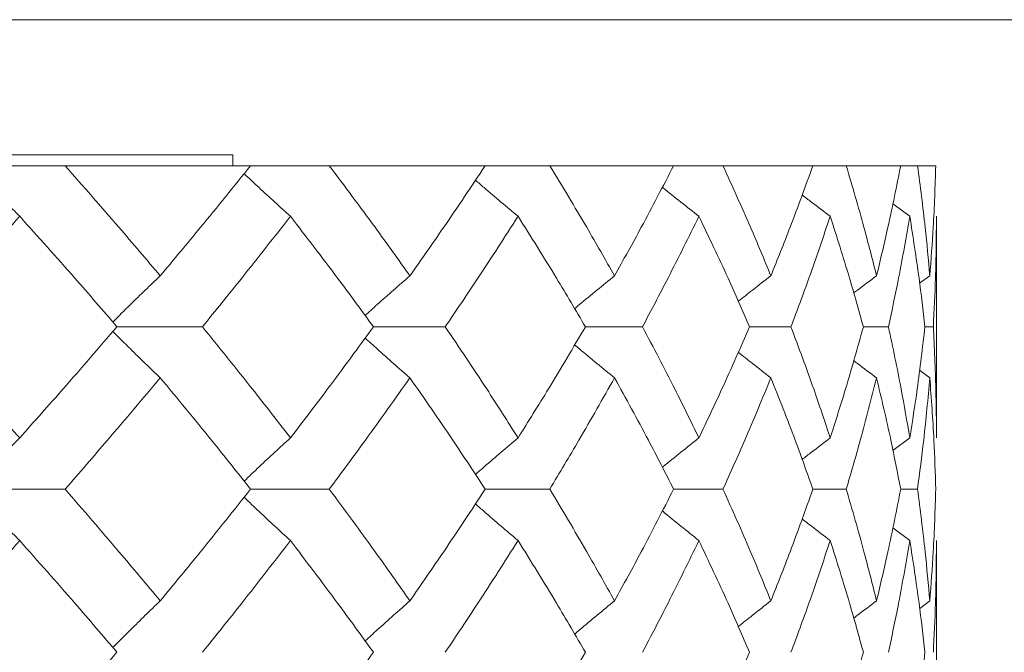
# Model space of a CAD drawing. Header units: inches. Extents: x 1.8 to 28.9, y 1.9 to 20.6.
# Tile 15 of 53: x 6.776 to 6.994, y 9.66 to 9.8. Entities that reach past the tile are written whole.
import ezdxf

# ---------------------------------------------------------------- set-up
doc = ezdxf.new("R2010")
doc.units = ezdxf.units.IN
doc.header["$MEASUREMENT"] = 0

msp = doc.modelspace()

# ---------------------------------------------------------------- linework, layer by layer
at = {"color": 7, "linetype": 'Continuous', "lineweight": 15}
for p, q in [((7.15074, 9.8003), (6.61671, 9.8003)), ((6.82305, 9.7703), (6.65785, 9.7703)), ((6.82305, 9.76789), (6.82305, 9.7703)), ((6.78584, 9.76789), (6.7655, 9.76789)), ((6.82696, 9.76789), (6.78584, 9.76789)), ((6.84442, 9.76789), (6.82696, 9.76789)), ((6.879, 9.76789), (6.84442, 9.76789)), ((6.89331, 9.76789), (6.879, 9.76789)), ((6.92078, 9.76789), (6.89331, 9.76789)), ((6.93171, 9.76789), (6.92078, 9.76789)), ((6.95165, 9.76789), (6.93171, 9.76789)), ((6.95904, 9.76789), (6.95165, 9.76789)), ((6.97113, 9.76789), (6.95904, 9.76789)), ((6.97485, 9.76789), (6.97113, 9.76789)), ((6.9789, 9.76789), (6.97485, 9.76789)), ((6.97314, 9.75667), (6.96938, 9.75945)), ((6.97905, 9.7075), (6.97905, 9.75667)), ((6.97757, 9.74346), (6.97532, 9.7418)), ((6.79735, 9.73215), (6.81629, 9.73215)), ((6.85421, 9.73215), (6.87013, 9.73215)), ((6.90121, 9.73215), (6.91386, 9.73215)), ((6.93761, 9.73215), (6.94679, 9.73215)), ((6.96284, 9.73215), (6.9684, 9.73215)), ((6.97649, 9.73215), (6.97836, 9.73215)), ((6.97757, 9.72082), (6.9753, 9.72251)), ((6.97314, 9.7075), (6.9694, 9.7047)), ((6.76484, 9.69612), (6.78584, 9.69612)), ((6.82696, 9.69612), (6.84442, 9.69612)), ((6.879, 9.69612), (6.89331, 9.69612)), ((6.92078, 9.69612), (6.93171, 9.69612)), ((6.95165, 9.69612), (6.95904, 9.69612)), ((6.97113, 9.69612), (6.97485, 9.69612)), ((6.97314, 9.68472), (6.96938, 9.68754)), ((6.97905, 9.63511), (6.97905, 9.68472)), ((6.97757, 9.67134), (6.97533, 9.66966))]:
    msp.add_line(p, q, dxfattribs=at)
for points, knots in [([(6.77578, 9.75667), (6.77473, 9.75772), (6.77263, 9.75983), (6.76898, 9.76356), (6.76639, 9.76627), (6.76484, 9.76789)], [0, 0, 0, 0, 0.2858, 0.571601, 1, 1, 1, 1]), ([(6.78584, 9.76789), (6.78984, 9.76334), (6.79701, 9.75521), (6.8039, 9.74705), (6.80694, 9.74346)], [0, 0, 0, 0, 0.559197, 1, 1, 1, 1]), ([(6.82696, 9.76789), (6.8233, 9.76334), (6.81675, 9.75521), (6.80994, 9.74705), (6.80694, 9.74346)], [0, 0, 0, 0, 0.559197, 1, 1, 1, 1]), ([(6.84442, 9.76789), (6.84784, 9.76334), (6.85394, 9.75521), (6.85974, 9.74705), (6.8623, 9.74346)], [0, 0, 0, 0, 0.559197, 1, 1, 1, 1]), ([(6.879, 9.76789), (6.87596, 9.76334), (6.87053, 9.75521), (6.86482, 9.74705), (6.8623, 9.74346)], [0, 0, 0, 0, 0.5591965, 1, 1, 1, 1]), ([(6.89331, 9.76789), (6.89607, 9.76334), (6.90101, 9.75521), (6.90563, 9.74705), (6.90767, 9.74346)], [0, 0, 0, 0, 0.559197, 1, 1, 1, 1]), ([(6.92078, 9.76789), (6.91842, 9.76334), (6.9142, 9.75521), (6.90967, 9.74705), (6.90767, 9.74346)], [0, 0, 0, 0, 0.559197, 1, 1, 1, 1]), ([(6.93171, 9.76789), (6.93378, 9.76334), (6.93749, 9.75521), (6.94086, 9.74705), (6.94234, 9.74346)], [0, 0, 0, 0, 0.559197, 1, 1, 1, 1]), ([(6.95165, 9.76789), (6.95, 9.76334), (6.94706, 9.75521), (6.94378, 9.74705), (6.94234, 9.74346)], [0, 0, 0, 0, 0.559197, 1, 1, 1, 1]), ([(6.95904, 9.76789), (6.96039, 9.76334), (6.96279, 9.75521), (6.96486, 9.74705), (6.96577, 9.74346)], [0, 0, 0, 0, 0.559197, 1, 1, 1, 1]), ([(6.97113, 9.76789), (6.97022, 9.76334), (6.96859, 9.75521), (6.96663, 9.74705), (6.96577, 9.74346)], [0, 0, 0, 0, 0.559197, 1, 1, 1, 1]), ([(6.97485, 9.76789), (6.97545, 9.76334), (6.97653, 9.75521), (6.97725, 9.74705), (6.97757, 9.74346)], [0, 0, 0, 0, 0.559197, 1, 1, 1, 1]), ([(6.9789, 9.76789), (6.97875, 9.76334), (6.97847, 9.75521), (6.97785, 9.74705), (6.97757, 9.74346)], [0, 0, 0, 0, 0.559197, 1, 1, 1, 1]), ([(6.83581, 9.75667), (6.83465, 9.75772), (6.83232, 9.75983), (6.82889, 9.76298), (6.82664, 9.7651), (6.82554, 9.76614)], [0, 0, 0, 0, 0.338037, 0.676074, 1, 1, 1, 1]), ([(6.88628, 9.75667), (6.88502, 9.75772), (6.88249, 9.75983), (6.87934, 9.7625), (6.87747, 9.76413), (6.87683, 9.76468)], [0, 0, 0, 0, 0.398587, 0.797173, 1, 1, 1, 1]), ([(6.92638, 9.75667), (6.92504, 9.75772), (6.92237, 9.75983), (6.91966, 9.76198), (6.9183, 9.76309), (6.91827, 9.76312)], [0, 0, 0, 0, 0.49335, 0.986699, 1, 1, 1, 1]), ([(6.95549, 9.75667), (6.95409, 9.75772), (6.95201, 9.75929), (6.94994, 9.76088), (6.94926, 9.76141)], [0, 0, 0, 0, 0.669866, 1, 1, 1, 1]), ([(6.77578, 9.75667), (6.77163, 9.7521), (6.76421, 9.74395), (6.75656, 9.73576), (6.75319, 9.73215)], [0, 0, 0, 0, 0.559287, 1, 1, 1, 1]), ([(6.77578, 9.75667), (6.77987, 9.7521), (6.7872, 9.74395), (6.79425, 9.73576), (6.79735, 9.73215)], [0, 0, 0, 0, 0.559287, 1, 1, 1, 1]), ([(6.83581, 9.75667), (6.83224, 9.7521), (6.82586, 9.74395), (6.81922, 9.73576), (6.81629, 9.73215)], [0, 0, 0, 0, 0.5592875, 1, 1, 1, 1]), ([(6.83581, 9.75667), (6.83932, 9.7521), (6.8456, 9.74395), (6.85158, 9.73576), (6.85421, 9.73215)], [0, 0, 0, 0, 0.559287, 1, 1, 1, 1]), ([(6.88628, 9.75667), (6.88335, 9.7521), (6.8781, 9.74395), (6.87257, 9.73576), (6.87013, 9.73215)], [0, 0, 0, 0, 0.559287, 1, 1, 1, 1]), ([(6.88628, 9.75667), (6.88915, 9.7521), (6.89428, 9.74395), (6.89909, 9.73576), (6.90121, 9.73215)], [0, 0, 0, 0, 0.559287, 1, 1, 1, 1]), ([(6.92638, 9.75667), (6.92413, 9.7521), (6.92011, 9.74395), (6.91577, 9.73576), (6.91386, 9.73215)], [0, 0, 0, 0, 0.559287, 1, 1, 1, 1]), ([(6.92638, 9.75667), (6.92857, 9.7521), (6.93247, 9.74395), (6.93604, 9.73576), (6.93761, 9.73215)], [0, 0, 0, 0, 0.559287, 1, 1, 1, 1]), ([(6.95549, 9.75667), (6.95395, 9.7521), (6.95121, 9.74395), (6.94815, 9.73576), (6.94679, 9.73215)], [0, 0, 0, 0, 0.559287, 1, 1, 1, 1]), ([(6.95549, 9.75667), (6.95695, 9.7521), (6.95956, 9.74395), (6.96184, 9.73576), (6.96284, 9.73215)], [0, 0, 0, 0, 0.559287, 1, 1, 1, 1]), ([(6.97314, 9.75667), (6.97235, 9.7521), (6.97093, 9.74395), (6.96918, 9.73576), (6.9684, 9.73215)], [0, 0, 0, 0, 0.559287, 1, 1, 1, 1]), ([(6.97314, 9.75667), (6.97385, 9.7521), (6.97514, 9.74395), (6.97608, 9.73576), (6.97649, 9.73215)], [0, 0, 0, 0, 0.559287, 1, 1, 1, 1]), ([(6.97905, 9.75667), (6.97901, 9.7521), (6.97895, 9.74395), (6.97854, 9.73576), (6.97836, 9.73215)], [0, 0, 0, 0, 0.559287, 1, 1, 1, 1]), ([(6.80694, 9.74346), (6.80583, 9.7424), (6.80361, 9.74029), (6.80011, 9.73688), (6.79773, 9.7345), (6.79644, 9.73321)], [0, 0, 0, 0, 0.3140841, 0.6281683, 1, 1, 1, 1]), ([(6.8623, 9.74346), (6.86108, 9.7424), (6.85865, 9.74029), (6.85534, 9.73736), (6.85326, 9.73546), (6.85238, 9.73465)], [0, 0, 0, 0, 0.364622, 0.729243, 1, 1, 1, 1]), ([(6.90767, 9.74346), (6.90637, 9.7424), (6.90377, 9.74029), (6.90082, 9.73786), (6.89918, 9.73647), (6.89883, 9.73617)], [0, 0, 0, 0, 0.439182, 0.878364, 1, 1, 1, 1]), ([(6.94234, 9.74346), (6.94097, 9.7424), (6.93855, 9.74054), (6.93615, 9.73864), (6.93511, 9.73781)], [0, 0, 0, 0, 0.565263, 1, 1, 1, 1]), ([(6.96577, 9.74346), (6.96435, 9.7424), (6.96266, 9.74115), (6.96098, 9.73986), (6.96071, 9.73965)], [0, 0, 0, 0, 0.836465, 1, 1, 1, 1]), ([(6.75319, 9.73215), (6.75747, 9.72756), (6.76512, 9.71935), (6.77252, 9.71113), (6.77578, 9.7075)], [0, 0, 0, 0, 0.559485, 1, 1, 1, 1]), ([(6.79735, 9.73215), (6.7934, 9.72756), (6.78632, 9.71935), (6.779, 9.71113), (6.77578, 9.7075)], [0, 0, 0, 0, 0.559485, 1, 1, 1, 1]), ([(6.80694, 9.72082), (6.80583, 9.72188), (6.80362, 9.724), (6.80011, 9.72742), (6.79773, 9.7298), (6.79644, 9.7311)], [0, 0, 0, 0, 0.313748, 0.627495, 1, 1, 1, 1]), ([(6.81629, 9.73215), (6.82001, 9.72756), (6.82665, 9.71935), (6.83301, 9.71113), (6.83581, 9.7075)], [0, 0, 0, 0, 0.559485, 1, 1, 1, 1]), ([(6.85421, 9.73215), (6.85086, 9.72756), (6.84486, 9.71935), (6.83858, 9.71113), (6.83581, 9.7075)], [0, 0, 0, 0, 0.559485, 1, 1, 1, 1]), ([(6.87013, 9.73215), (6.87323, 9.72756), (6.87876, 9.71935), (6.88398, 9.71113), (6.88628, 9.7075)], [0, 0, 0, 0, 0.559485, 1, 1, 1, 1]), ([(6.90121, 9.73215), (6.89851, 9.72756), (6.89368, 9.71935), (6.88854, 9.71113), (6.88628, 9.7075)], [0, 0, 0, 0, 0.559485, 1, 1, 1, 1]), ([(6.91386, 9.73215), (6.91628, 9.72756), (6.92061, 9.71935), (6.92462, 9.71113), (6.92638, 9.7075)], [0, 0, 0, 0, 0.559485, 1, 1, 1, 1]), ([(6.93761, 9.73215), (6.9356, 9.72756), (6.93201, 9.71935), (6.9281, 9.71113), (6.92638, 9.7075)], [0, 0, 0, 0, 0.559485, 1, 1, 1, 1]), ([(6.94679, 9.73215), (6.9485, 9.72756), (6.95157, 9.71935), (6.95429, 9.71113), (6.95549, 9.7075)], [0, 0, 0, 0, 0.559485, 1, 1, 1, 1]), ([(6.96284, 9.73215), (6.96156, 9.72756), (6.95927, 9.71935), (6.95664, 9.71113), (6.95549, 9.7075)], [0, 0, 0, 0, 0.559485, 1, 1, 1, 1]), ([(6.9684, 9.73215), (6.96938, 9.72756), (6.97112, 9.71935), (6.97252, 9.71113), (6.97314, 9.7075)], [0, 0, 0, 0, 0.559485, 1, 1, 1, 1]), ([(6.97649, 9.73215), (6.97596, 9.72756), (6.975, 9.71935), (6.97371, 9.71113), (6.97314, 9.7075)], [0, 0, 0, 0, 0.559485, 1, 1, 1, 1]), ([(6.97836, 9.73215), (6.97858, 9.72756), (6.97898, 9.71935), (6.97903, 9.71113), (6.97905, 9.7075)], [0, 0, 0, 0, 0.559485, 1, 1, 1, 1]), ([(6.8623, 9.72082), (6.86108, 9.72188), (6.85866, 9.724), (6.85535, 9.72694), (6.85327, 9.72885), (6.85237, 9.72966)], [0, 0, 0, 0, 0.3641328, 0.7282656, 1, 1, 1, 1]), ([(6.90767, 9.72082), (6.90637, 9.72188), (6.90377, 9.724), (6.90082, 9.72644), (6.89918, 9.72784), (6.89882, 9.72814)], [0, 0, 0, 0, 0.438369, 0.876737, 1, 1, 1, 1]), ([(6.94234, 9.72082), (6.94098, 9.72188), (6.93855, 9.72376), (6.93615, 9.72567), (6.9351, 9.7265)], [0, 0, 0, 0, 0.5636494, 1, 1, 1, 1]), ([(6.96577, 9.72082), (6.96435, 9.72188), (6.96266, 9.72315), (6.96097, 9.72444), (6.96069, 9.72466)], [0, 0, 0, 0, 0.832142, 1, 1, 1, 1]), ([(6.80694, 9.72082), (6.80307, 9.71622), (6.79616, 9.70799), (6.78899, 9.69975), (6.78584, 9.69612)], [0, 0, 0, 0, 0.559577, 1, 1, 1, 1]), ([(6.80694, 9.72082), (6.81075, 9.71622), (6.81756, 9.70799), (6.82409, 9.69975), (6.82696, 9.69612)], [0, 0, 0, 0, 0.559577, 1, 1, 1, 1]), ([(6.8623, 9.72082), (6.85904, 9.71622), (6.85322, 9.70799), (6.84711, 9.69975), (6.84442, 9.69612)], [0, 0, 0, 0, 0.559577, 1, 1, 1, 1]), ([(6.8623, 9.72082), (6.86549, 9.71622), (6.8712, 9.70799), (6.87661, 9.69975), (6.879, 9.69612)], [0, 0, 0, 0, 0.559577, 1, 1, 1, 1]), ([(6.90767, 9.72082), (6.90507, 9.71622), (6.90043, 9.70799), (6.89549, 9.69975), (6.89331, 9.69612)], [0, 0, 0, 0, 0.559577, 1, 1, 1, 1]), ([(6.90767, 9.72082), (6.9102, 9.71622), (6.91473, 9.70799), (6.91893, 9.69975), (6.92078, 9.69612)], [0, 0, 0, 0, 0.559577, 1, 1, 1, 1]), ([(6.94234, 9.72082), (6.94045, 9.71622), (6.93706, 9.70799), (6.93335, 9.69975), (6.93171, 9.69612)], [0, 0, 0, 0, 0.559577, 1, 1, 1, 1]), ([(6.94234, 9.72082), (6.94417, 9.71622), (6.94743, 9.70799), (6.95036, 9.69975), (6.95165, 9.69612)], [0, 0, 0, 0, 0.559577, 1, 1, 1, 1]), ([(6.96577, 9.72082), (6.9646, 9.71622), (6.96252, 9.70799), (6.9601, 9.69975), (6.95904, 9.69612)], [0, 0, 0, 0, 0.559577, 1, 1, 1, 1]), ([(6.96577, 9.72082), (6.96686, 9.71622), (6.96881, 9.70799), (6.97042, 9.69975), (6.97113, 9.69612)], [0, 0, 0, 0, 0.559577, 1, 1, 1, 1]), ([(6.97757, 9.72082), (6.97716, 9.71622), (6.97642, 9.70799), (6.97533, 9.69975), (6.97485, 9.69612)], [0, 0, 0, 0, 0.559577, 1, 1, 1, 1]), ([(6.97757, 9.72082), (6.97791, 9.71622), (6.97852, 9.70799), (6.97879, 9.69975), (6.9789, 9.69612)], [0, 0, 0, 0, 0.559577, 1, 1, 1, 1]), ([(6.77578, 9.7075), (6.77473, 9.70644), (6.77264, 9.70432), (6.76899, 9.70053), (6.7664, 9.69778), (6.76484, 9.69612)], [0, 0, 0, 0, 0.28433, 0.56866, 1, 1, 1, 1]), ([(6.83581, 9.7075), (6.83465, 9.70644), (6.83233, 9.70432), (6.8289, 9.70112), (6.82665, 9.69896), (6.82554, 9.6979)], [0, 0, 0, 0, 0.336377, 0.672754, 1, 1, 1, 1]), ([(6.88628, 9.7075), (6.88502, 9.70644), (6.88251, 9.70431), (6.87936, 9.70161), (6.87748, 9.69995), (6.87684, 9.69938)], [0, 0, 0, 0, 0.3967826, 0.7935653, 1, 1, 1, 1]), ([(6.92638, 9.7075), (6.92505, 9.70644), (6.92238, 9.70431), (6.91968, 9.70214), (6.91832, 9.70101), (6.91828, 9.70097)], [0, 0, 0, 0, 0.491483, 0.982966, 1, 1, 1, 1]), ([(6.95549, 9.7075), (6.9541, 9.70644), (6.95202, 9.70485), (6.94995, 9.70324), (6.94927, 9.70271)], [0, 0, 0, 0, 0.668322, 1, 1, 1, 1]), ([(6.77578, 9.68472), (6.77473, 9.68578), (6.77264, 9.68791), (6.76899, 9.6917), (6.7664, 9.69445), (6.76484, 9.69612)], [0, 0, 0, 0, 0.284185, 0.56837, 1, 1, 1, 1]), ([(6.78584, 9.69612), (6.78985, 9.6915), (6.79701, 9.68324), (6.8039, 9.67498), (6.80694, 9.67134)], [0, 0, 0, 0, 0.559775, 1, 1, 1, 1]), ([(6.82696, 9.69612), (6.8233, 9.6915), (6.81675, 9.68324), (6.80994, 9.67498), (6.80694, 9.67134)], [0, 0, 0, 0, 0.559775, 1, 1, 1, 1]), ([(6.84442, 9.69612), (6.84784, 9.6915), (6.85394, 9.68324), (6.85974, 9.67498), (6.8623, 9.67134)], [0, 0, 0, 0, 0.559775, 1, 1, 1, 1]), ([(6.879, 9.69612), (6.87596, 9.6915), (6.87053, 9.68324), (6.86481, 9.67498), (6.8623, 9.67134)], [0, 0, 0, 0, 0.559775, 1, 1, 1, 1]), ([(6.89331, 9.69612), (6.89607, 9.6915), (6.90101, 9.68324), (6.90563, 9.67498), (6.90767, 9.67134)], [0, 0, 0, 0, 0.559775, 1, 1, 1, 1]), ([(6.92078, 9.69612), (6.91842, 9.6915), (6.9142, 9.68324), (6.90967, 9.67498), (6.90767, 9.67134)], [0, 0, 0, 0, 0.559775, 1, 1, 1, 1]), ([(6.93171, 9.69612), (6.93379, 9.6915), (6.93749, 9.68324), (6.94086, 9.67498), (6.94234, 9.67134)], [0, 0, 0, 0, 0.559775, 1, 1, 1, 1]), ([(6.95165, 9.69612), (6.95, 9.6915), (6.94706, 9.68324), (6.94378, 9.67498), (6.94234, 9.67134)], [0, 0, 0, 0, 0.559775, 1, 1, 1, 1]), ([(6.95904, 9.69612), (6.96039, 9.6915), (6.96279, 9.68324), (6.96486, 9.67498), (6.96577, 9.67134)], [0, 0, 0, 0, 0.559775, 1, 1, 1, 1]), ([(6.97113, 9.69612), (6.97022, 9.6915), (6.9686, 9.68324), (6.96663, 9.67498), (6.96577, 9.67134)], [0, 0, 0, 0, 0.559775, 1, 1, 1, 1]), ([(6.97485, 9.69612), (6.97545, 9.6915), (6.97652, 9.68324), (6.97725, 9.67498), (6.97757, 9.67134)], [0, 0, 0, 0, 0.559775, 1, 1, 1, 1]), ([(6.9789, 9.69612), (6.97875, 9.6915), (6.97847, 9.68324), (6.97785, 9.67498), (6.97757, 9.67134)], [0, 0, 0, 0, 0.559775, 1, 1, 1, 1]), ([(6.83581, 9.68472), (6.83465, 9.68578), (6.83233, 9.68791), (6.82891, 9.69111), (6.82665, 9.69327), (6.82554, 9.69434)], [0, 0, 0, 0, 0.336123, 0.672246, 1, 1, 1, 1]), ([(6.88628, 9.68472), (6.88502, 9.68578), (6.88251, 9.68791), (6.87936, 9.69062), (6.87748, 9.69229), (6.87683, 9.69286)], [0, 0, 0, 0, 0.396335, 0.7926701, 1, 1, 1, 1]), ([(6.92638, 9.68472), (6.92505, 9.68578), (6.92239, 9.68791), (6.91968, 9.6901), (6.91832, 9.69123), (6.91827, 9.69127)], [0, 0, 0, 0, 0.490586, 0.981173, 1, 1, 1, 1]), ([(6.95549, 9.68472), (6.9541, 9.68578), (6.95201, 9.68737), (6.94994, 9.68899), (6.94925, 9.68953)], [0, 0, 0, 0, 0.666156, 1, 1, 1, 1]), ([(6.77578, 9.68472), (6.77163, 9.68009), (6.76421, 9.67183), (6.75656, 9.66356), (6.75319, 9.65992)], [0, 0, 0, 0, 0.559867, 1, 1, 1, 1]), ([(6.77578, 9.68472), (6.77987, 9.68009), (6.78719, 9.67183), (6.79425, 9.66356), (6.79735, 9.65992)], [0, 0, 0, 0, 0.559867, 1, 1, 1, 1]), ([(6.83581, 9.68472), (6.83224, 9.68009), (6.82587, 9.67183), (6.81922, 9.66356), (6.81629, 9.65992)], [0, 0, 0, 0, 0.559867, 1, 1, 1, 1]), ([(6.83581, 9.68472), (6.83932, 9.68009), (6.8456, 9.67183), (6.85158, 9.66356), (6.85421, 9.65992)], [0, 0, 0, 0, 0.559867, 1, 1, 1, 1]), ([(6.88628, 9.68472), (6.88335, 9.68009), (6.87811, 9.67183), (6.87257, 9.66356), (6.87013, 9.65992)], [0, 0, 0, 0, 0.559867, 1, 1, 1, 1]), ([(6.88628, 9.68472), (6.88915, 9.68009), (6.89428, 9.67183), (6.89909, 9.66356), (6.90121, 9.65992)], [0, 0, 0, 0, 0.559867, 1, 1, 1, 1]), ([(6.92638, 9.68472), (6.92413, 9.68009), (6.92011, 9.67183), (6.91577, 9.66356), (6.91386, 9.65992)], [0, 0, 0, 0, 0.559867, 1, 1, 1, 1]), ([(6.92638, 9.68472), (6.92857, 9.68009), (6.93247, 9.67183), (6.93604, 9.66356), (6.93761, 9.65992)], [0, 0, 0, 0, 0.559867, 1, 1, 1, 1]), ([(6.95549, 9.68472), (6.95395, 9.68009), (6.95122, 9.67183), (6.94814, 9.66356), (6.94679, 9.65992)], [0, 0, 0, 0, 0.559867, 1, 1, 1, 1]), ([(6.95549, 9.68472), (6.95695, 9.68009), (6.95956, 9.67183), (6.96184, 9.66356), (6.96284, 9.65992)], [0, 0, 0, 0, 0.559867, 1, 1, 1, 1]), ([(6.97314, 9.68472), (6.97235, 9.68009), (6.97093, 9.67183), (6.96918, 9.66356), (6.9684, 9.65992)], [0, 0, 0, 0, 0.559867, 1, 1, 1, 1]), ([(6.97314, 9.68472), (6.97386, 9.68009), (6.97514, 9.67183), (6.97608, 9.66356), (6.97649, 9.65992)], [0, 0, 0, 0, 0.559867, 1, 1, 1, 1]), ([(6.97905, 9.68472), (6.97901, 9.68009), (6.97895, 9.67183), (6.97854, 9.66356), (6.97836, 9.65992)], [0, 0, 0, 0, 0.559867, 1, 1, 1, 1]), ([(6.80694, 9.67134), (6.80583, 9.67027), (6.80362, 9.66815), (6.80012, 9.6647), (6.79774, 9.6623), (6.79644, 9.66099)], [0, 0, 0, 0, 0.312928, 0.625855, 1, 1, 1, 1]), ([(6.8623, 9.67134), (6.86109, 9.67027), (6.85867, 9.66814), (6.85536, 9.66518), (6.85327, 9.66326), (6.85238, 9.66244)], [0, 0, 0, 0, 0.363283, 0.726566, 1, 1, 1, 1]), ([(6.90767, 9.67134), (6.90637, 9.67027), (6.90378, 9.66814), (6.90084, 9.66569), (6.8992, 9.66428), (6.89883, 9.66397)], [0, 0, 0, 0, 0.437569, 0.875137, 1, 1, 1, 1]), ([(6.94234, 9.67134), (6.94098, 9.67027), (6.93856, 9.66839), (6.93616, 9.66647), (6.93511, 9.66563)], [0, 0, 0, 0, 0.563174, 1, 1, 1, 1]), ([(6.96577, 9.67134), (6.96436, 9.67028), (6.96266, 9.669), (6.96099, 9.66771), (6.96071, 9.66749)], [0, 0, 0, 0, 0.833321, 1, 1, 1, 1]), ([(6.79735, 9.65992), (6.7934, 9.65529), (6.78633, 9.64702), (6.779, 9.63875), (6.77578, 9.63511)], [0, 0, 0, 0, 0.560066, 1, 1, 1, 1]), ([(6.85421, 9.65992), (6.85086, 9.65529), (6.84486, 9.64702), (6.83858, 9.63875), (6.83581, 9.63511)], [0, 0, 0, 0, 0.560066, 1, 1, 1, 1]), ([(6.90121, 9.65992), (6.89851, 9.65529), (6.89368, 9.64702), (6.88854, 9.63875), (6.88628, 9.63511)], [0, 0, 0, 0, 0.560066, 1, 1, 1, 1]), ([(6.93761, 9.65992), (6.9356, 9.65529), (6.93202, 9.64702), (6.9281, 9.63875), (6.92638, 9.63511)], [0, 0, 0, 0, 0.560066, 1, 1, 1, 1]), ([(6.96284, 9.65992), (6.96156, 9.65529), (6.95927, 9.64702), (6.95664, 9.63875), (6.95549, 9.63511)], [0, 0, 0, 0, 0.560066, 1, 1, 1, 1]), ([(6.97649, 9.65992), (6.97596, 9.65529), (6.975, 9.64702), (6.97371, 9.63875), (6.97314, 9.63511)], [0, 0, 0, 0, 0.560066, 1, 1, 1, 1])]:
    msp.add_open_spline(points, degree=3, knots=knots, dxfattribs=at)

doc.saveas('drawing.dxf')
